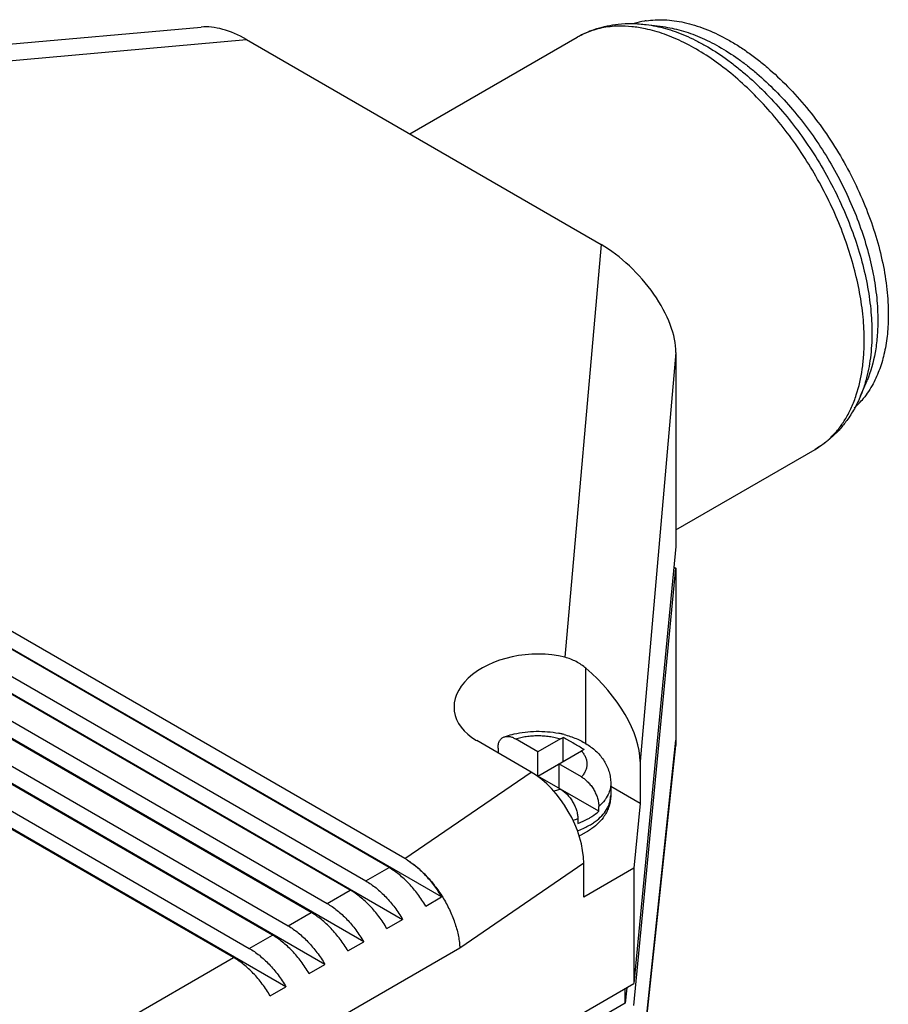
# Model space of a CAD drawing. Header units: inches. Extents: x 0 to 22, y 0 to 17.
# Tile 23 of 23: x 18.3 to 19.4, y 13.4 to 14.7. Entities that reach past the tile are written whole.
import ezdxf

# ---------------------------------------------------------------- set-up
doc = ezdxf.new("R2010")
doc.units = ezdxf.units.IN
doc.header["$LTSCALE"] = 1.21
doc.header["$MEASUREMENT"] = 0
doc.layers.get('0').update_dxf_attribs({"linetype": 'CONTINUOUS'})

msp = doc.modelspace()

# ---------------------------------------------------------------- linework, layer by layer
at = {"color": 7, "linetype": 'CONTINUOUS'}
for p, q in [((17.6719, 14.5775), (18.526, 14.6533)), ((19.1154, 14.6565), (19.1373, 14.6538)), ((17.7317, 14.5608), (18.5857, 14.6367)), ((18.5857, 14.6367), (19.0556, 14.3654)), ((18.8022, 14.5117), (19.0238, 14.6397)), ((18.8442, 13.5018), (17.2716, 14.4098)), ((18.7956, 13.5527), (17.3201, 14.4046)), ((18.7747, 13.5406), (17.2993, 14.3926)), ((17.2201, 14.3801), (18.7927, 13.4721)), ((18.7232, 13.5109), (17.2478, 14.3628)), ((17.2686, 14.3749), (18.7441, 13.523)), ((19.0556, 14.3654), (19.0077, 13.819)), ((18.7412, 13.4423), (17.1686, 14.3504)), ((17.2171, 14.3451), (18.6926, 13.4932)), ((18.6717, 13.4812), (17.1963, 14.3331)), ((18.6897, 13.4126), (17.117, 14.3206)), ((17.1656, 14.3154), (18.6411, 13.4635)), ((18.6202, 13.4514), (17.1448, 14.3033)), ((18.6382, 13.3829), (17.0655, 14.2909)), ((17.1141, 14.2857), (18.5896, 13.4338)), ((18.5687, 13.4217), (17.0933, 14.2736)), ((19.1547, 14.2225), (19.1073, 13.6809)), ((19.1547, 14.2225), (19.1547, 13.9658)), ((19.3992, 14.1651), (19.4077, 14.1854)), ((19.1547, 13.9879), (19.3388, 14.0942)), ((19.1547, 13.9658), (19.099, 13.3872)), ((19.099, 13.3582), (19.1547, 13.9369)), ((19.1521, 13.9384), (19.1547, 13.9369)), ((19.1547, 13.9369), (19.1547, 13.7092)), ((19.0355, 13.704), (19.0355, 13.8045)), ((18.9718, 13.6939), (18.942, 13.7112)), ((19.0017, 13.7112), (18.9718, 13.6939)), ((19.0017, 13.7112), (19.0052, 13.7129)), ((19.0052, 13.6811), (19.0052, 13.7129)), ((18.9629, 13.6672), (18.8908, 13.7089)), ((18.919, 13.6987), (18.919, 13.6923)), ((19.1073, 13.2645), (19.1547, 13.7092)), ((19.1076, 13.2644), (19.1544, 13.7025)), ((19.1547, 13.7092), (19.1544, 13.7024)), ((18.9718, 13.6618), (19.0295, 13.6951)), ((18.9718, 13.6618), (18.9718, 13.6939)), ((19.0331, 13.6969), (19.0295, 13.6951)), ((19.0295, 13.6606), (18.9997, 13.6779)), ((18.9997, 13.6779), (18.9997, 13.6457)), ((19.1073, 13.6809), (19.1073, 13.6254)), ((18.7956, 13.5527), (18.9629, 13.6672)), ((19.0525, 13.6152), (18.9718, 13.6618)), ((19.0683, 13.6521), (19.0683, 13.6361)), ((19.1073, 13.6254), (19.0683, 13.6479)), ((19.0649, 13.6376), (19.0623, 13.6329)), ((19.0525, 13.6152), (19.0525, 13.6216)), ((19.1073, 13.6254), (19.099, 13.5399)), ((19.0247, 13.6056), (19.0247, 13.5991)), ((19.0359, 13.5877), (19.0285, 13.5838)), ((19.0325, 13.5464), (18.8684, 13.434)), ((19.0325, 13.5014), (19.0325, 13.5464)), ((18.7441, 13.523), (18.7747, 13.5406)), ((19.099, 13.5399), (19.0325, 13.5014)), ((19.099, 13.5399), (19.099, 13.3872)), ((18.6926, 13.4932), (18.7232, 13.5109)), ((18.8233, 13.4898), (18.8442, 13.5018)), ((18.6411, 13.4635), (18.6717, 13.4812)), ((18.7718, 13.46), (18.7927, 13.4721)), ((18.5896, 13.4338), (18.6202, 13.4514)), ((18.7203, 13.4303), (18.7412, 13.4423)), ((18.8684, 13.434), (18.5163, 13.2307)), ((18.2862, 13.2586), (18.5687, 13.4217)), ((18.6688, 13.4006), (18.6897, 13.4126)), ((18.6955, 13.1542), (19.099, 13.3872)), ((18.6173, 13.3708), (18.6382, 13.3829)), ((19.0895, 13.3816), (19.0875, 13.3612)), ((19.0875, 13.3612), (19.0875, 13.3805)), ((19.0875, 13.3612), (18.7126, 13.1448))]:
    msp.add_line(p, q, dxfattribs=at)
for centre, radius, start, end in [((19.1313, 14.5566), 0.1061, 99.9711, 107.491), ((19.1323, 14.5513), 0.1116, 98.8858, 100.0375), ((19.0766, 14.5484), 0.1055, 112.7632, 119.9944), ((19.3203, 14.2291), 0.1066, 311.3245, 320.8044), ((18.9737, 13.5907), 0.1303, 76.7171, 78.7286), ((18.9745, 13.594), 0.1269, 75.386, 76.7106), ((18.9055, 13.4936), 0.2399, 57.8881, 58.4029), ((18.9743, 13.7365), 0.0959, 280.8983, 286.5582), ((19.0356, 13.6361), 0.0326, 346.7208, 359.9633), ((18.981, 13.7211), 0.1235, 287.5677, 290.7027), ((18.9851, 13.6944), 0.1121, 291.2088, 295.643), ((18.991, 13.6818), 0.0982, 295.6916, 299.9248), ((18.9825, 13.701), 0.1192, 290.3834, 291.2285), ((18.9839, 13.6792), 0.1053, 293.8806, 295.0505), ((18.7481, 13.4704), 0.0951, 57.7827, 59.9921)]:
    msp.add_arc(centre, radius, start, end, dxfattribs=at)
for centre, major_axis, ratio, start_param, end_param in [((18.58, 14.5593), (0.081, -0.0825), 0.562534, 2.028998, 2.709051), ((19.0613, 14.2814), (0.0813, -0.0909), 0.505691, 0.514868, 2.147493), ((18.9631, 13.7585), (0.1022, 0.0091), 0.628113, 1.064618, 3.871136), ((19.0139, 13.7398), (0.0813, -0.0909), 0.505691, 0.514868, 1.851896), ((18.9629, 13.5865), (-0.049, 0.0856), 0.577321, -2.351931, -0.781135)]:
    msp.add_ellipse(centre, major_axis=major_axis, ratio=ratio, start_param=start_param, end_param=end_param, dxfattribs=at)
for points, knots in [([(19.1151, 14.6615), (19.1191, 14.6621), (19.1272, 14.663), (19.1397, 14.663), (19.1526, 14.6618), (19.1705, 14.6586), (19.1937, 14.6514), (19.2164, 14.6408), (19.2346, 14.6302), (19.2485, 14.621), (19.2623, 14.6109), (19.2807, 14.5959), (19.3031, 14.5748), (19.3282, 14.5467), (19.3516, 14.5159), (19.3728, 14.4829), (19.3914, 14.4484), (19.4072, 14.4128), (19.4197, 14.377), (19.4289, 14.3414), (19.4337, 14.3121), (19.4356, 14.2894), (19.4359, 14.2783), (19.4359, 14.2728)], [0, 0, 0, 0, 0.021899, 0.04449, 0.067884, 0.092166, 0.143583, 0.199014, 0.228235, 0.258412, 0.289498, 0.321436, 0.387573, 0.4562, 0.526577, 0.597897, 0.669318, 0.739995, 0.80911, 0.875898, 0.939707, 0.970332, 1, 1, 1, 1]), ([(19.0238, 14.6397), (19.0279, 14.6421), (19.0364, 14.6464), (19.0498, 14.6514), (19.0637, 14.6551), (19.0732, 14.6565), (19.078, 14.6571)], [0, 0, 0, 0, 0.248785, 0.497578, 0.747747, 1, 1, 1, 1]), ([(19.0789, 14.6544), (19.0751, 14.6544), (19.0676, 14.6539), (19.0565, 14.6522), (19.0459, 14.6495), (19.0391, 14.647), (19.0358, 14.6456)], [0, 0, 0, 0, 0.258205, 0.510048, 0.756827, 1, 1, 1, 1]), ([(19.078, 14.6571), (19.0841, 14.6577), (19.0967, 14.6583), (19.1092, 14.6573), (19.1154, 14.6565)], [0, 0, 0, 0, 0.495326, 1, 1, 1, 1]), ([(19.1141, 14.6509), (19.1082, 14.6522), (19.0965, 14.654), (19.0847, 14.6546), (19.0789, 14.6544)], [0, 0, 0, 0, 0.511666, 1, 1, 1, 1]), ([(19.404, 14.2384), (19.404, 14.2487), (19.4029, 14.27), (19.3983, 14.3022), (19.3907, 14.3354), (19.3803, 14.369), (19.3671, 14.4026), (19.3514, 14.4357), (19.3334, 14.4678), (19.3133, 14.4986), (19.2914, 14.5276), (19.2681, 14.5544), (19.2435, 14.5786), (19.2181, 14.6), (19.1921, 14.6181), (19.1661, 14.6329), (19.1401, 14.6441), (19.1226, 14.6491), (19.1141, 14.6509)], [0, 0, 0, 0, 0.057934, 0.118926, 0.182559, 0.248384, 0.315855, 0.384382, 0.453346, 0.522117, 0.590067, 0.656595, 0.721137, 0.783194, 0.842347, 0.898288, 0.95084, 1, 1, 1, 1]), ([(19.1154, 14.6565), (19.124, 14.6554), (19.1369, 14.6527), (19.1539, 14.6473), (19.1671, 14.6421), (19.1803, 14.636), (19.1983, 14.6264), (19.216, 14.615), (19.2333, 14.6021), (19.2508, 14.5877), (19.2722, 14.5678), (19.2964, 14.5414), (19.3191, 14.5125), (19.3401, 14.4816), (19.3589, 14.4492), (19.3753, 14.4157), (19.3891, 14.3816), (19.4001, 14.3473), (19.4081, 14.3135), (19.413, 14.2806), (19.4142, 14.2589), (19.4142, 14.2484)], [0, 0, 0, 0, 0.047806, 0.073009, 0.099098, 0.12608, 0.153947, 0.212228, 0.242592, 0.273704, 0.337936, 0.404429, 0.472596, 0.541796, 0.611359, 0.680602, 0.748854, 0.815471, 0.879856, 0.941516, 1, 1, 1, 1]), ([(19.1373, 14.6538), (19.1454, 14.6527), (19.1578, 14.6501), (19.174, 14.6449), (19.1865, 14.64), (19.1991, 14.6342), (19.2162, 14.625), (19.2331, 14.6142), (19.2496, 14.6019), (19.2663, 14.5882), (19.2866, 14.5692), (19.3097, 14.544), (19.3314, 14.5165), (19.3514, 14.4871), (19.3693, 14.4562), (19.385, 14.4242), (19.3981, 14.3917), (19.4086, 14.3591), (19.4162, 14.3269), (19.4209, 14.2955), (19.422, 14.2748), (19.422, 14.2648)], [0, 0, 0, 0, 0.047806, 0.073009, 0.099099, 0.12608, 0.153947, 0.212228, 0.242592, 0.273704, 0.337937, 0.404429, 0.472596, 0.541796, 0.611359, 0.680602, 0.748854, 0.815471, 0.879856, 0.941516, 1, 1, 1, 1]), ([(19.4359, 14.2728), (19.4359, 14.2642), (19.4351, 14.2474), (19.4314, 14.2232), (19.4251, 14.2011), (19.4191, 14.1875), (19.4157, 14.1812)], [0, 0, 0, 0, 0.273615, 0.531272, 0.772986, 1, 1, 1, 1]), ([(19.422, 14.2648), (19.422, 14.2575), (19.4214, 14.2433), (19.418, 14.2164), (19.4126, 14.1972), (19.4077, 14.1854)], [0, 0, 0, 0, 0.269804, 0.52655, 1, 1, 1, 1]), ([(19.4142, 14.2484), (19.4142, 14.2428), (19.4138, 14.2318), (19.4119, 14.2106), (19.4089, 14.1952), (19.4062, 14.1854)], [0, 0, 0, 0, 0.263967, 0.518827, 1, 1, 1, 1]), ([(19.3935, 14.1663), (19.3971, 14.1774), (19.4011, 14.1949), (19.4036, 14.2192), (19.404, 14.2319), (19.404, 14.2384)], [0, 0, 0, 0, 0.478269, 0.733856, 1, 1, 1, 1]), ([(19.4062, 14.1854), (19.4057, 14.1836), (19.4037, 14.1768), (19.4012, 14.17), (19.3992, 14.1651)], [0, 0, 0, 0, 0.255522, 1, 1, 1, 1]), ([(19.4157, 14.1812), (19.4139, 14.1777), (19.4099, 14.171), (19.4053, 14.1647), (19.4028, 14.1618)], [0, 0, 0, 0, 0.507315, 1, 1, 1, 1]), ([(19.3795, 14.1352), (19.3823, 14.1399), (19.3876, 14.1501), (19.3917, 14.1608), (19.3935, 14.1663)], [0, 0, 0, 0, 0.488734, 1, 1, 1, 1]), ([(19.3992, 14.1651), (19.3967, 14.1593), (19.3913, 14.148), (19.3845, 14.1374), (19.3809, 14.1324)], [0, 0, 0, 0, 0.504675, 1, 1, 1, 1]), ([(19.3388, 14.0942), (19.3429, 14.0966), (19.3508, 14.1019), (19.3616, 14.1114), (19.3713, 14.1226), (19.3769, 14.1308), (19.3795, 14.1352)], [0, 0, 0, 0, 0.242991, 0.488881, 0.740409, 1, 1, 1, 1]), ([(19.3809, 14.1324), (19.378, 14.1285), (19.372, 14.121), (19.3619, 14.1108), (19.3509, 14.1018), (19.3429, 14.0966), (19.3388, 14.0942)], [0, 0, 0, 0, 0.252251, 0.502418, 0.751214, 1, 1, 1, 1]), ([(19.0355, 13.8045), (19.0335, 13.8062), (19.0293, 13.8094), (19.0226, 13.8134), (19.0153, 13.8167), (19.0103, 13.8184), (19.0077, 13.819)], [0, 0, 0, 0, 0.247018, 0.496184, 0.74723, 1, 1, 1, 1]), ([(18.919, 13.6987), (18.919, 13.6997), (18.919, 13.7014), (18.9196, 13.7047), (18.9206, 13.7078), (18.9223, 13.7103), (18.9237, 13.7118), (18.9253, 13.713), (18.9266, 13.7135), (18.9272, 13.7138)], [0, 0, 0, 0, 0.15054, 0.292387, 0.549368, 0.667145, 0.779911, 0.890006, 1, 1, 1, 1]), ([(18.9272, 13.7138), (18.9282, 13.7141), (18.9325, 13.7156), (18.9369, 13.7168), (18.9402, 13.7176)], [0, 0, 0, 0, 0.24695, 1, 1, 1, 1]), ([(18.9272, 13.7138), (18.9277, 13.7139), (18.9288, 13.7142), (18.9311, 13.7145), (18.9343, 13.7143), (18.9382, 13.7132), (18.9407, 13.7119), (18.942, 13.7112)], [0, 0, 0, 0, 0.107682, 0.218687, 0.454718, 0.714781, 1, 1, 1, 1]), ([(18.9402, 13.7176), (18.945, 13.7187), (18.9548, 13.7204), (18.9696, 13.7214), (18.9845, 13.7208), (18.9944, 13.7195), (18.9992, 13.7185)], [0, 0, 0, 0, 0.247982, 0.499238, 0.750944, 1, 1, 1, 1]), ([(18.942, 13.7112), (18.9443, 13.7119), (18.9491, 13.7131), (18.9565, 13.7144), (18.9641, 13.7152), (18.9718, 13.7155), (18.9795, 13.7152), (18.9871, 13.7144), (18.9945, 13.7131), (18.9993, 13.7119), (19.0017, 13.7112)], [0, 0, 0, 0, 0.120814, 0.245259, 0.372046, 0.5, 0.627954, 0.754741, 0.879186, 1, 1, 1, 1]), ([(19.0312, 13.698), (19.0291, 13.6993), (19.0248, 13.7019), (19.0193, 13.705), (19.015, 13.7075), (19.0107, 13.71), (19.0074, 13.7118), (19.0052, 13.7129)], [0, 0, 0, 0, 0.252729, 0.503528, 0.628448, 0.753027, 1, 1, 1, 1]), ([(19.0065, 13.7168), (19.012, 13.7154), (19.0226, 13.7118), (19.0326, 13.7067), (19.0372, 13.7037)], [0, 0, 0, 0, 0.50952, 1, 1, 1, 1]), ([(19.0372, 13.7037), (19.0394, 13.7023), (19.0438, 13.6992), (19.0498, 13.694), (19.0551, 13.6882), (19.0597, 13.6818), (19.0634, 13.6749), (19.0662, 13.6676), (19.0679, 13.66), (19.0683, 13.6548), (19.0683, 13.6521)], [0, 0, 0, 0, 0.127859, 0.254029, 0.37895, 0.503337, 0.627487, 0.751321, 0.875213, 1, 1, 1, 1]), ([(19.0295, 13.6951), (19.0307, 13.6938), (19.0327, 13.6912), (19.035, 13.6869), (19.0365, 13.6824), (19.0369, 13.6779), (19.0365, 13.6733), (19.035, 13.6689), (19.0327, 13.6646), (19.0307, 13.6619), (19.0295, 13.6606)], [0, 0, 0, 0, 0.134849, 0.261762, 0.382523, 0.5, 0.617477, 0.738238, 0.865151, 1, 1, 1, 1]), ([(19.0295, 13.6606), (19.0311, 13.6597), (19.0341, 13.6576), (19.0384, 13.6537), (19.0423, 13.6492), (19.0458, 13.644), (19.0486, 13.6385), (19.0508, 13.6328), (19.0522, 13.6272), (19.0525, 13.6234), (19.0525, 13.6216)], [0, 0, 0, 0, 0.113862, 0.236497, 0.365623, 0.498501, 0.631776, 0.7619, 0.885622, 1, 1, 1, 1]), ([(19.0683, 13.6521), (19.0683, 13.6509), (19.0681, 13.6485), (19.0673, 13.6435), (19.066, 13.6399), (19.0649, 13.6376)], [0, 0, 0, 0, 0.245065, 0.492208, 1, 1, 1, 1]), ([(19.0017, 13.6446), (19.0032, 13.6437), (19.0063, 13.6415), (19.0105, 13.6377), (19.0145, 13.6331), (19.0179, 13.6279), (19.0208, 13.6224), (19.023, 13.6167), (19.0243, 13.6111), (19.0247, 13.6074), (19.0247, 13.6056)], [0, 0, 0, 0, 0.113862, 0.236497, 0.365623, 0.498501, 0.631776, 0.7619, 0.885622, 1, 1, 1, 1]), ([(19.0623, 13.6329), (19.0617, 13.6319), (19.0588, 13.6278), (19.0554, 13.6242), (19.0525, 13.6216)], [0, 0, 0, 0, 0.238583, 1, 1, 1, 1]), ([(19.0683, 13.6361), (19.0683, 13.6337), (19.0679, 13.6289), (19.0662, 13.622), (19.0635, 13.6153), (19.0611, 13.6111), (19.0598, 13.6091)], [0, 0, 0, 0, 0.249296, 0.497783, 0.747764, 1, 1, 1, 1]), ([(19.04, 13.5967), (19.0418, 13.5977), (19.0453, 13.5999), (19.0516, 13.6046), (19.0583, 13.6109), (19.0634, 13.6181), (19.0661, 13.6241), (19.067, 13.6271), (19.0674, 13.6286)], [0, 0, 0, 0, 0.145177, 0.284367, 0.543904, 0.780455, 0.891927, 1, 1, 1, 1]), ([(19.0247, 13.5991), (19.026, 13.5996), (19.0313, 13.6017), (19.0364, 13.6042), (19.04, 13.6063)], [0, 0, 0, 0, 0.258517, 1, 1, 1, 1]), ([(19.04, 13.6063), (19.0412, 13.607), (19.0455, 13.6097), (19.0497, 13.6127), (19.0525, 13.6152)], [0, 0, 0, 0, 0.260603, 1, 1, 1, 1]), ([(19.0598, 13.6091), (19.0576, 13.6059), (19.0526, 13.5998), (19.0465, 13.5948), (19.0433, 13.5924)], [0, 0, 0, 0, 0.491712, 1, 1, 1, 1]), ([(19.0433, 13.5924), (19.0427, 13.592), (19.0403, 13.5903), (19.0378, 13.5888), (19.0359, 13.5877)], [0, 0, 0, 0, 0.247408, 1, 1, 1, 1]), ([(18.7987, 13.5508), (18.801, 13.5494), (18.8055, 13.5463), (18.8144, 13.5393), (18.8251, 13.5291), (18.8368, 13.515), (18.8472, 13.4996), (18.8558, 13.4832), (18.8614, 13.4691), (18.8648, 13.4579), (18.8666, 13.4498), (18.8679, 13.4418), (18.8683, 13.4366), (18.8684, 13.434)], [0, 0, 0, 0, 0.057071, 0.11662, 0.241673, 0.372441, 0.505775, 0.638303, 0.766721, 0.828464, 0.888125, 0.945404, 1, 1, 1, 1]), ([(18.7987, 13.5508), (18.8009, 13.5495), (18.8052, 13.5465), (18.8136, 13.5399), (18.8237, 13.5301), (18.8347, 13.5168), (18.8412, 13.5069), (18.8442, 13.5018)], [0, 0, 0, 0, 0.11314, 0.230832, 0.477505, 0.735672, 1, 1, 1, 1]), ([(18.8233, 13.4898), (18.8201, 13.4952), (18.8132, 13.5056), (18.8033, 13.5174), (18.7947, 13.5258), (18.7882, 13.5314), (18.7816, 13.5364), (18.777, 13.5393), (18.7747, 13.5406)], [0, 0, 0, 0, 0.266071, 0.525185, 0.650271, 0.771491, 0.888267, 1, 1, 1, 1]), ([(18.7441, 13.523), (18.7464, 13.5216), (18.751, 13.5187), (18.7576, 13.5138), (18.7641, 13.5081), (18.7727, 13.4997), (18.7826, 13.4879), (18.7895, 13.4775), (18.7927, 13.4721)], [0, 0, 0, 0, 0.111733, 0.228509, 0.349729, 0.474815, 0.733929, 1, 1, 1, 1]), ([(18.7718, 13.46), (18.7686, 13.4655), (18.7617, 13.4759), (18.7518, 13.4877), (18.7432, 13.4961), (18.7367, 13.5017), (18.7301, 13.5067), (18.7255, 13.5096), (18.7232, 13.5109)], [0, 0, 0, 0, 0.266071, 0.525185, 0.650271, 0.771491, 0.888267, 1, 1, 1, 1]), ([(18.6926, 13.4932), (18.6949, 13.4919), (18.6995, 13.489), (18.7061, 13.484), (18.7126, 13.4784), (18.7212, 13.47), (18.7311, 13.4582), (18.738, 13.4478), (18.7412, 13.4423)], [0, 0, 0, 0, 0.111733, 0.228509, 0.349729, 0.474815, 0.733929, 1, 1, 1, 1]), ([(18.7203, 13.4303), (18.7171, 13.4357), (18.7102, 13.4461), (18.7003, 13.4579), (18.6917, 13.4663), (18.6852, 13.472), (18.6786, 13.4769), (18.674, 13.4799), (18.6717, 13.4812)], [0, 0, 0, 0, 0.266071, 0.525185, 0.650271, 0.771491, 0.888267, 1, 1, 1, 1]), ([(18.6411, 13.4635), (18.6434, 13.4622), (18.648, 13.4593), (18.6546, 13.4543), (18.6611, 13.4487), (18.6697, 13.4403), (18.6796, 13.4284), (18.6865, 13.418), (18.6897, 13.4126)], [0, 0, 0, 0, 0.111733, 0.228509, 0.349729, 0.474815, 0.733929, 1, 1, 1, 1]), ([(18.6688, 13.4006), (18.6656, 13.406), (18.6587, 13.4164), (18.6488, 13.4282), (18.6402, 13.4366), (18.6337, 13.4422), (18.6271, 13.4472), (18.6225, 13.4501), (18.6202, 13.4514)], [0, 0, 0, 0, 0.266071, 0.525185, 0.650271, 0.771491, 0.888267, 1, 1, 1, 1]), ([(18.5896, 13.4338), (18.5919, 13.4324), (18.5965, 13.4295), (18.6031, 13.4246), (18.6096, 13.4189), (18.6182, 13.4105), (18.6281, 13.3987), (18.635, 13.3883), (18.6382, 13.3829)], [0, 0, 0, 0, 0.111733, 0.228509, 0.349729, 0.474815, 0.733929, 1, 1, 1, 1]), ([(18.6173, 13.3708), (18.6141, 13.3763), (18.6072, 13.3866), (18.5973, 13.3985), (18.5887, 13.4069), (18.5822, 13.4125), (18.5756, 13.4175), (18.571, 13.4204), (18.5687, 13.4217)], [0, 0, 0, 0, 0.266071, 0.525185, 0.650271, 0.771491, 0.888267, 1, 1, 1, 1])]:
    msp.add_open_spline(points, degree=3, knots=knots, dxfattribs=at)

doc.saveas('drawing.dxf')
